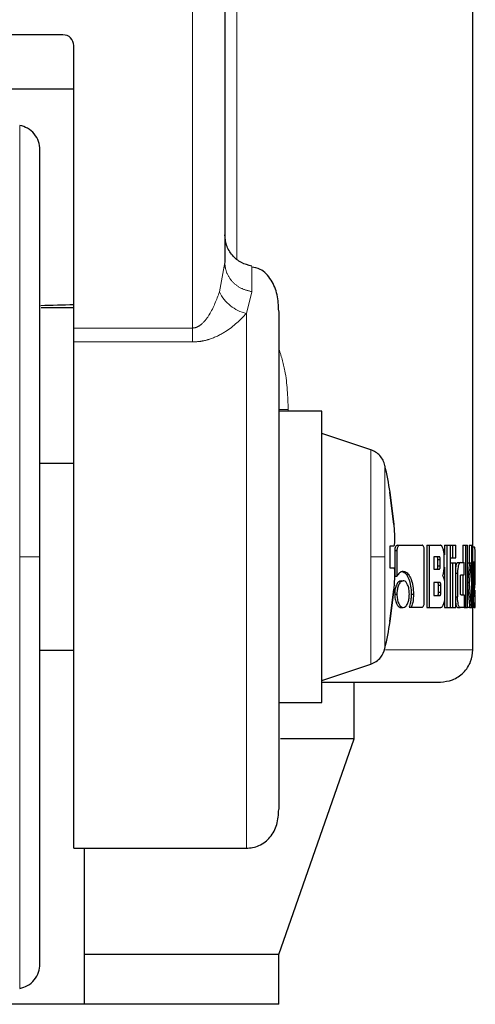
# Model space of a CAD drawing. Header units: millimetres. Extents: x 22 to 263, y 70 to 159.
# Tile 65 of 74: x 233.346 to 234.078, y 70.224 to 71.807. Entities that reach past the tile are written whole.
import ezdxf

# ---------------------------------------------------------------- set-up
doc = ezdxf.new("R2010")
doc.units = ezdxf.units.MM
doc.linetypes.add('PHANTOM', pattern=[12.7, 6.35, -1.27, 1.27, -1.27, 1.27, -1.27])

msp = doc.modelspace()

# ---------------------------------------------------------------- linework, layer by layer
at = {"color": 8, "linetype": 'PHANTOM', "lineweight": 18}
for p, q in [((233.6951, 71.4226), (233.6951, 72.1821)), ((233.6234, 71.3114), (233.6234, 71.9944)), ((233.3456, 71.6374), (233.3456, 70.9433)), ((233.6668, 71.3695), (233.6755, 71.4167)), ((233.7188, 71.3699), (233.7102, 71.3349)), ((233.7102, 71.3349), (233.7102, 70.4748)), ((233.6234, 71.3114), (233.4326, 71.3114)), ((233.4326, 71.2891), (233.6234, 71.2891)), ((233.7776, 71.1803), (233.7622, 71.1803)), ((233.7776, 71.1775), (233.7776, 71.1803)), ((233.9102, 71.1158), (233.9102, 70.9433)), ((233.933, 70.9433), (233.933, 71.0906)), ((233.3456, 70.9433), (233.3456, 70.2491)), ((233.9102, 70.9433), (233.9102, 70.7707)), ((233.933, 70.7959), (233.933, 70.9433)), ((234.0777, 70.9355), (234.0745, 70.9355)), ((234.0745, 70.7941), (233.934, 70.7941))]:
    msp.add_line(p, q, dxfattribs=at)
at = {"color": 7, "linetype": 'Continuous', "lineweight": 25}
for p, q in [((234.0745, 70.9353), (234.0745, 72.1821)), ((233.6755, 71.9783), (233.6755, 71.4167)), ((233.4152, 71.783), (232.7212, 71.783)), ((233.4326, 71.3114), (233.4326, 71.7657)), ((233.3216, 71.6963), (233.4326, 71.6963)), ((233.6762, 71.4089), (233.6753, 71.4111)), ((233.3801, 71.3447), (233.4326, 71.3447)), ((233.4326, 71.2891), (233.4326, 71.3114)), ((233.4326, 70.4748), (233.4326, 71.2891)), ((233.8316, 71.1775), (233.7622, 71.1775)), ((233.8316, 70.9433), (233.8316, 71.1775)), ((233.9102, 71.1158), (233.8316, 71.142)), ((233.4326, 71.0933), (233.3782, 71.0933)), ((233.9411, 71.0474), (233.9414, 71.0474)), ((233.9411, 71.0474), (233.9473, 70.9953)), ((233.9473, 70.9953), (233.9411, 71.0474)), ((233.9473, 70.9606), (233.9411, 70.9606)), ((233.9411, 70.9606), (233.9411, 70.9259)), ((233.9473, 70.9606), (233.9411, 70.9606)), ((233.9489, 70.9535), (233.9489, 70.9122)), ((233.9489, 70.9535), (233.9524, 70.9535)), ((233.9524, 70.9535), (233.9524, 70.9122)), ((233.953, 70.962), (233.9565, 70.962)), ((233.9565, 70.962), (233.993, 70.962)), ((233.9964, 70.8707), (233.9964, 70.9535)), ((234.0006, 70.962), (234.0006, 70.862)), ((234.0006, 70.962), (234.0043, 70.962)), ((234.0043, 70.962), (234.0043, 70.862)), ((234.0043, 70.962), (234.0225, 70.962)), ((234.0287, 70.962), (234.0287, 70.9465)), ((234.0287, 70.962), (234.0325, 70.962)), ((234.0325, 70.962), (234.0325, 70.862)), ((234.0325, 70.962), (234.0383, 70.962)), ((234.0383, 70.862), (234.0383, 70.962)), ((234.0383, 70.962), (234.0417, 70.962)), ((234.0417, 70.962), (234.0469, 70.962)), ((234.0417, 70.962), (234.0417, 70.942)), ((234.0469, 70.942), (234.0469, 70.962)), ((234.0585, 70.962), (234.0585, 70.9341)), ((234.0585, 70.962), (234.0624, 70.962)), ((234.0624, 70.962), (234.0624, 70.862)), ((234.0624, 70.962), (234.0658, 70.962)), ((234.0658, 70.862), (234.0658, 70.962)), ((234.0686, 70.962), (234.0686, 70.934)), ((234.0686, 70.962), (234.0725, 70.962)), ((234.0725, 70.962), (234.0725, 70.862)), ((234.0725, 70.962), (234.0745, 70.962)), ((234.0745, 70.862), (234.0745, 70.962)), ((234.0745, 70.9597), (234.0765, 70.9597)), ((233.8316, 70.709), (233.8316, 70.9433)), ((234.0204, 70.9436), (234.0116, 70.9436)), ((234.0116, 70.9436), (234.0116, 70.9238)), ((234.0183, 70.9288), (234.0183, 70.9386)), ((234.0221, 70.9386), (234.0183, 70.9386)), ((234.0221, 70.9288), (234.0221, 70.9386)), ((234.0284, 70.9315), (234.0284, 70.9435)), ((234.0383, 70.942), (234.0417, 70.942)), ((234.0417, 70.942), (234.0469, 70.942)), ((234.0745, 70.9353), (234.0767, 70.9353)), ((234.0767, 70.9353), (234.078, 70.9353)), ((234.0777, 70.9355), (234.0777, 70.9353)), ((233.9411, 70.9259), (233.9473, 70.9259)), ((234.0116, 70.9238), (234.0204, 70.9238)), ((234.0183, 70.9288), (234.0221, 70.9288)), ((234.0287, 70.9266), (234.0287, 70.902)), ((234.0383, 70.934), (234.0417, 70.934)), ((234.0417, 70.934), (234.0417, 70.862)), ((234.0417, 70.934), (234.0469, 70.934)), ((234.0469, 70.862), (234.0469, 70.934)), ((234.0499, 70.9341), (234.0538, 70.9341)), ((234.0538, 70.9341), (234.0605, 70.9341)), ((234.0605, 70.9145), (234.0605, 70.9341)), ((234.0658, 70.934), (234.0688, 70.934)), ((234.0688, 70.934), (234.0717, 70.934)), ((234.0691, 70.8998), (234.0717, 70.934)), ((234.0778, 70.919), (234.0771, 70.919)), ((233.9489, 70.9122), (233.9524, 70.9122)), ((233.9589, 70.9049), (233.9625, 70.9049)), ((234.0469, 70.9171), (234.0499, 70.9171)), ((234.0499, 70.9171), (234.0499, 70.879)), ((234.0544, 70.887), (234.0544, 70.9095)), ((234.0555, 70.9145), (234.0605, 70.9145)), ((234.0585, 70.9145), (234.0585, 70.8821)), ((234.0745, 70.918), (234.0756, 70.918)), ((234.0756, 70.918), (234.0756, 70.8793)), ((234.0768, 70.914), (234.0768, 70.9032)), ((234.078, 70.9139), (234.0768, 70.9139)), ((234.0768, 70.9032), (234.078, 70.9121)), ((234.078, 70.9121), (234.0768, 70.9121)), ((234.078, 70.9121), (234.078, 70.9139)), ((234.0784, 70.9005), (234.0784, 70.918)), ((233.9473, 70.8912), (233.9411, 70.8392)), ((233.9411, 70.8392), (233.9473, 70.8912)), ((234.0212, 70.9022), (234.0116, 70.9022)), ((234.0116, 70.9022), (234.0116, 70.881)), ((234.0191, 70.886), (234.0191, 70.8972)), ((234.0229, 70.8972), (234.0191, 70.8972)), ((234.0229, 70.886), (234.0229, 70.8972)), ((234.0291, 70.8947), (234.0291, 70.8805)), ((234.0658, 70.8998), (234.0661, 70.8998)), ((234.0722, 70.862), (234.0691, 70.8998)), ((234.0768, 70.8852), (234.0784, 70.9005)), ((234.0777, 70.8896), (234.0777, 70.8832)), ((233.9488, 70.8834), (233.9523, 70.8834)), ((233.9754, 70.8836), (233.979, 70.8836)), ((234.0116, 70.881), (234.0212, 70.881)), ((234.0229, 70.886), (234.0191, 70.886)), ((234.0287, 70.8745), (234.0287, 70.862)), ((234.0469, 70.879), (234.0499, 70.879)), ((234.0555, 70.8821), (234.0605, 70.8821)), ((234.0605, 70.8821), (234.0605, 70.862)), ((234.0745, 70.8793), (234.0756, 70.8793)), ((234.077, 70.8824), (234.0784, 70.8824)), ((234.0784, 70.862), (234.0784, 70.8824)), ((233.9589, 70.862), (233.9625, 70.862)), ((233.9719, 70.8623), (233.9755, 70.8623)), ((233.9755, 70.8623), (233.993, 70.8623)), ((234.0006, 70.862), (234.0043, 70.862)), ((234.0043, 70.862), (234.0231, 70.862)), ((234.0287, 70.862), (234.0325, 70.862)), ((234.0325, 70.862), (234.0383, 70.862)), ((234.0383, 70.862), (234.0417, 70.862)), ((234.0417, 70.862), (234.0469, 70.862)), ((234.0499, 70.862), (234.0538, 70.862)), ((234.0605, 70.862), (234.0538, 70.862)), ((234.0605, 70.862), (234.0624, 70.862)), ((234.0624, 70.862), (234.0658, 70.862)), ((234.0693, 70.862), (234.0658, 70.862)), ((234.0693, 70.862), (234.0722, 70.862)), ((234.0722, 70.862), (234.0725, 70.862)), ((234.0725, 70.862), (234.0745, 70.862)), ((234.0745, 70.7941), (234.0745, 70.862)), ((234.0767, 70.862), (234.0745, 70.862)), ((234.0767, 70.862), (234.0784, 70.862)), ((233.9414, 70.8392), (233.9411, 70.8392)), ((233.3782, 70.7933), (233.4326, 70.7933)), ((233.8316, 70.7445), (233.9102, 70.7707)), ((233.8837, 70.6507), (233.8837, 70.742)), ((233.7622, 70.709), (233.8316, 70.709)), ((233.7622, 70.3037), (233.8837, 70.6507)), ((233.8837, 70.6507), (233.7651, 70.6507)), ((233.4326, 70.4748), (233.7102, 70.4748)), ((233.4499, 70.3037), (233.4499, 70.4748)), ((233.7622, 70.3037), (233.4499, 70.3037)), ((233.4499, 70.2237), (233.4499, 70.3037)), ((233.7622, 70.2237), (233.7622, 70.3037)), ((233.4499, 70.2237), (233.2764, 70.2237)), ((233.7622, 70.2237), (233.4499, 70.2237))]:
    msp.add_line(p, q, dxfattribs=at)
for centre, radius, start, end in [((233.4152, 71.7657), 0.0174, 0, 90), ((233.2871, 70.9433), 0.6625, 9.0401, 12.8479), ((233.2871, 70.9433), 0.6625, 347.1521, 350.9599)]:
    msp.add_arc(centre, radius, start, end, dxfattribs=at)
at = {"color": 8, "linetype": 'PHANTOM', "lineweight": 18}
msp.add_arc((233.7251, 71.3981), 0.0649, 206.1093, 256.6995, dxfattribs=at)
at = {"color": 7, "linetype": 'Continuous', "lineweight": 25}
msp.add_ellipse((233.0682, 71.3994), major_axis=(0.8294, 0), ratio=0.067037, start_param=5.097181, end_param=5.167242, dxfattribs=at)
for points, knots in [([(233.3782, 71.5981), (233.3778, 71.6026), (233.3769, 71.6118), (233.3696, 71.6241), (233.3588, 71.6335), (233.3499, 71.6361), (233.3456, 71.6374)], [0, 0, 0, 0, 0.242356, 0.500001, 0.757664, 1, 1, 1, 1]), ([(233.3782, 70.9433), (233.3782, 70.9626), (233.3782, 71.0027), (233.3782, 71.0641), (233.3782, 71.1293), (233.3782, 71.1977), (233.3782, 71.2683), (233.3782, 71.3325), (233.3782, 71.3893), (233.3782, 71.4383), (233.3782, 71.4832), (233.3782, 71.5227), (233.3782, 71.5553), (233.3782, 71.5795), (233.3782, 71.5951), (233.3782, 71.5971), (233.3782, 71.5981)], [0, 0, 0, 0, 0.056514, 0.116768, 0.180699, 0.251725, 0.328022, 0.409681, 0.474925, 0.543225, 0.614383, 0.68811, 0.76403, 0.841682, 0.920534, 1, 1, 1, 1]), ([(233.7188, 71.411), (233.7131, 71.4126), (233.7014, 71.4157), (233.6869, 71.4279), (233.6772, 71.444), (233.676, 71.4557), (233.6755, 71.4615)], [0, 0, 0, 0, 0.241921, 0.498168, 0.755325, 1, 1, 1, 1]), ([(233.7622, 71.3388), (233.7618, 71.3476), (233.7611, 71.3651), (233.7514, 71.3892), (233.7361, 71.4062), (233.7233, 71.4086), (233.7186, 71.4095)], [0, 0, 0, 0, 0.2830564, 0.5640784, 0.839295, 1, 1, 1, 1]), ([(233.7622, 71.3382), (233.7622, 71.3377), (233.7622, 71.331), (233.7622, 71.3054), (233.7622, 71.2623), (233.7622, 71.2092), (233.7622, 71.1513), (233.7622, 71.0915), (233.7622, 71.0326), (233.7622, 70.9766), (233.7622, 70.9232), (233.7622, 70.8701), (233.7622, 70.8151), (233.7622, 70.7582), (233.7622, 70.7013), (233.7622, 70.6476), (233.7622, 70.5997), (233.7622, 70.5628), (233.7622, 70.5419), (233.7622, 70.538), (233.7622, 70.5376)], [0, 0, 0, 0, 0.006813, 0.078905, 0.149595, 0.217781, 0.282593, 0.34343, 0.399957, 0.452071, 0.499845, 0.547589, 0.599673, 0.656171, 0.716978, 0.781765, 0.849932, 0.920608, 0.992694, 1, 1, 1, 1]), ([(233.933, 71.0906), (233.9322, 71.0934), (233.9304, 71.0991), (233.9251, 71.1064), (233.9183, 71.1124), (233.9129, 71.1147), (233.9102, 71.1158)], [0, 0, 0, 0, 0.245851, 0.500011, 0.754172, 1, 1, 1, 1]), ([(233.9473, 70.9953), (233.9476, 70.9914), (233.9482, 70.9837), (233.9485, 70.9733), (233.9484, 70.9654), (233.948, 70.9612), (233.9475, 70.9608), (233.9473, 70.9606)], [0, 0, 0, 0, 0.2141783, 0.4283888, 0.6418684, 0.8550501, 1, 1, 1, 1]), ([(233.953, 70.962), (233.9524, 70.9619), (233.9513, 70.9616), (233.95, 70.9595), (233.9491, 70.9571), (233.9489, 70.9549), (233.9489, 70.9537), (233.9489, 70.9535)], [0, 0, 0, 0, 0.270837, 0.516569, 0.734673, 0.950516, 1, 1, 1, 1]), ([(233.9565, 70.962), (233.956, 70.9619), (233.9549, 70.9617), (233.9537, 70.9599), (233.9528, 70.9575), (233.9524, 70.9553), (233.9524, 70.9539), (233.9524, 70.9535)], [0, 0, 0, 0, 0.237855, 0.478387, 0.691193, 0.914869, 1, 1, 1, 1]), ([(233.9964, 70.9535), (233.9964, 70.9546), (233.9963, 70.9567), (233.9956, 70.9592), (233.9947, 70.961), (233.9938, 70.9619), (233.9932, 70.962), (233.993, 70.962)], [0, 0, 0, 0, 0.231932, 0.466728, 0.674329, 0.86685, 1, 1, 1, 1]), ([(234.0284, 70.9435), (234.0284, 70.9455), (234.0282, 70.9496), (234.027, 70.9553), (234.0255, 70.9597), (234.0238, 70.9618), (234.0228, 70.962), (234.0225, 70.962)], [0, 0, 0, 0, 0.2112102, 0.4178312, 0.6975771, 0.899549, 1, 1, 1, 1]), ([(234.0765, 70.9597), (234.0766, 70.9596), (234.077, 70.9594), (234.0773, 70.9575), (234.0775, 70.9538), (234.0777, 70.9487), (234.0777, 70.9424), (234.0777, 70.9376), (234.0777, 70.9355)], [0, 0, 0, 0, 0.202633, 0.407262, 0.523054, 0.638652, 0.845682, 1, 1, 1, 1]), ([(233.3782, 70.2885), (233.3782, 70.2894), (233.3782, 70.2914), (233.3782, 70.307), (233.3782, 70.3312), (233.3782, 70.3638), (233.3782, 70.4033), (233.3782, 70.4483), (233.3782, 70.4973), (233.3782, 70.554), (233.3782, 70.6182), (233.3782, 70.6889), (233.3782, 70.7676), (233.3782, 70.8523), (233.3782, 70.9142), (233.3782, 70.9433)], [0, 0, 0, 0, 0.079473, 0.158332, 0.23599, 0.311916, 0.38565, 0.456814, 0.52512, 0.590369, 0.672045, 0.748349, 0.819371, 0.915252, 1, 1, 1, 1]), ([(234.0183, 70.9386), (234.0183, 70.9394), (234.0182, 70.9407), (234.018, 70.9422), (234.0176, 70.9431), (234.0171, 70.9435), (234.0168, 70.9436), (234.0166, 70.9436)], [0, 0, 0, 0, 0.316343, 0.470169, 0.625023, 0.841265, 1, 1, 1, 1]), ([(234.0221, 70.9386), (234.0221, 70.9394), (234.022, 70.9407), (234.0217, 70.9422), (234.0213, 70.9431), (234.0209, 70.9435), (234.0205, 70.9436), (234.0204, 70.9436)], [0, 0, 0, 0, 0.314544, 0.468283, 0.623021, 0.839809, 1, 1, 1, 1]), ([(234.0767, 70.9353), (234.0766, 70.9351), (234.0763, 70.9347), (234.0759, 70.9309), (234.0757, 70.926), (234.0756, 70.9214), (234.0756, 70.9187), (234.0756, 70.918)], [0, 0, 0, 0, 0.2428615, 0.4871898, 0.7015233, 0.9199408, 1, 1, 1, 1]), ([(234.0784, 70.918), (234.0784, 70.9202), (234.0784, 70.9247), (234.0783, 70.93), (234.0782, 70.9338), (234.0781, 70.9352), (234.078, 70.9353), (234.078, 70.9353)], [0, 0, 0, 0, 0.2427859, 0.4869914, 0.7008762, 0.920409, 1, 1, 1, 1]), ([(233.9473, 70.9259), (233.9476, 70.9255), (233.9482, 70.9248), (233.9485, 70.9188), (233.9484, 70.9101), (233.948, 70.9003), (233.9475, 70.8938), (233.9473, 70.8912)], [0, 0, 0, 0, 0.21418, 0.42839, 0.641871, 0.855043, 1, 1, 1, 1]), ([(233.9625, 70.92), (233.9613, 70.9198), (233.9584, 70.9194), (233.9549, 70.9164), (233.953, 70.9132), (233.9524, 70.9122)], [0, 0, 0, 0, 0.3503343, 0.7925291, 1, 1, 1, 1]), ([(233.959, 70.92), (233.9602, 70.9198), (233.9632, 70.9195), (233.9677, 70.9155), (233.9718, 70.9076), (233.9748, 70.8967), (233.9752, 70.888), (233.9754, 70.8836)], [0, 0, 0, 0, 0.14055, 0.342311, 0.543206, 0.771878, 1, 1, 1, 1]), ([(233.9625, 70.92), (233.9638, 70.9198), (233.9668, 70.9195), (233.9713, 70.9154), (233.9754, 70.9075), (233.9785, 70.8966), (233.9788, 70.8879), (233.979, 70.8836)], [0, 0, 0, 0, 0.141643, 0.344204, 0.545925, 0.775192, 1, 1, 1, 1]), ([(234.0166, 70.9238), (234.0169, 70.9239), (234.0173, 70.9239), (234.0178, 70.9248), (234.0181, 70.9259), (234.0183, 70.9273), (234.0183, 70.9283), (234.0183, 70.9288)], [0, 0, 0, 0, 0.305867, 0.462993, 0.621151, 0.820757, 1, 1, 1, 1]), ([(234.0204, 70.9238), (234.0206, 70.9238), (234.021, 70.9239), (234.0215, 70.9246), (234.0219, 70.9257), (234.022, 70.9272), (234.0221, 70.9283), (234.0221, 70.9288)], [0, 0, 0, 0, 0.272577, 0.436154, 0.601272, 0.79251, 1, 1, 1, 1]), ([(234.0256, 70.9132), (234.026, 70.9137), (234.0268, 70.9147), (234.0276, 70.9178), (234.0283, 70.9234), (234.0284, 70.9282), (234.0284, 70.9315)], [0, 0, 0, 0, 0.186514, 0.343296, 0.548846, 1, 1, 1, 1]), ([(234.0499, 70.9341), (234.0494, 70.9338), (234.0484, 70.9334), (234.0474, 70.9304), (234.047, 70.9279), (234.0469, 70.9273)], [0, 0, 0, 0, 0.419106, 0.841414, 1, 1, 1, 1]), ([(234.0538, 70.9341), (234.0533, 70.9338), (234.0523, 70.9334), (234.0511, 70.9296), (234.0502, 70.9247), (234.0499, 70.9203), (234.0499, 70.9177), (234.0499, 70.9171)], [0, 0, 0, 0, 0.24615, 0.494077, 0.706472, 0.932692, 1, 1, 1, 1]), ([(234.0688, 70.934), (234.0686, 70.9317), (234.0684, 70.9292), (234.0682, 70.9264), (234.0681, 70.9258), (234.0681, 70.9251), (234.068, 70.9245), (234.068, 70.9239), (234.068, 70.9235), (234.0679, 70.9229), (234.0679, 70.9223), (234.0678, 70.9218), (234.0678, 70.9213), (234.0677, 70.9209), (234.0677, 70.9205), (234.0677, 70.92), (234.0676, 70.9194), (234.0675, 70.9184), (234.0672, 70.9152), (234.0669, 70.9111), (234.0665, 70.9071), (234.0664, 70.905), (234.0662, 70.9029), (234.0661, 70.9012), (234.0661, 70.8998)], [0, 0, 0, 0, 0.207022, 0.2199554, 0.2458373, 0.2587674, 0.2846504, 0.2975838, 0.3105291, 0.3234636, 0.3493433, 0.3622886, 0.3752186, 0.3881651, 0.4010951, 0.4140416, 0.4269695, 0.4528512, 0.5046014, 0.7116252, 0.8151281, 0.8668898, 0.8927697, 1, 1, 1, 1]), ([(234.0771, 70.919), (234.0771, 70.9189), (234.077, 70.9188), (234.0769, 70.9176), (234.0768, 70.9161), (234.0768, 70.9148), (234.0768, 70.9141), (234.0768, 70.914)], [0, 0, 0, 0, 0.2720982, 0.5193238, 0.7554329, 0.9650763, 1, 1, 1, 1]), ([(234.078, 70.9139), (234.078, 70.9147), (234.078, 70.9159), (234.078, 70.9174), (234.0779, 70.9183), (234.0779, 70.9189), (234.0779, 70.919), (234.0778, 70.919)], [0, 0, 0, 0, 0.273306, 0.436243, 0.600503, 0.749587, 1, 1, 1, 1]), ([(233.9589, 70.9049), (233.9577, 70.9047), (233.9551, 70.9041), (233.952, 70.8995), (233.9497, 70.8935), (233.9488, 70.8878), (233.9488, 70.8844), (233.9488, 70.8834)], [0, 0, 0, 0, 0.241018, 0.484121, 0.693271, 0.917409, 1, 1, 1, 1]), ([(233.9625, 70.9049), (233.9612, 70.9046), (233.9586, 70.9041), (233.9554, 70.8994), (233.9532, 70.8934), (233.9523, 70.8877), (233.9523, 70.8843), (233.9523, 70.8834)], [0, 0, 0, 0, 0.2430155, 0.4881189, 0.6981785, 0.9211078, 1, 1, 1, 1]), ([(233.9723, 70.8834), (233.9722, 70.8862), (233.9719, 70.8917), (233.9698, 70.8984), (233.9671, 70.9031), (233.9644, 70.9048), (233.9629, 70.9049), (233.9625, 70.9049)], [0, 0, 0, 0, 0.243046, 0.488091, 0.700029, 0.923096, 1, 1, 1, 1]), ([(234.0256, 70.9132), (234.026, 70.9128), (234.0269, 70.9119), (234.028, 70.9084), (234.0288, 70.9026), (234.029, 70.8977), (234.0291, 70.8947)], [0, 0, 0, 0, 0.175771, 0.369307, 0.612788, 1, 1, 1, 1]), ([(234.0544, 70.9095), (234.0545, 70.9102), (234.0545, 70.9114), (234.0546, 70.9128), (234.0548, 70.9138), (234.0552, 70.9144), (234.0554, 70.9145), (234.0555, 70.9145)], [0, 0, 0, 0, 0.2492802, 0.4120885, 0.5764168, 0.7640142, 1, 1, 1, 1]), ([(234.0191, 70.8972), (234.0191, 70.8981), (234.0191, 70.8994), (234.0188, 70.9009), (234.0184, 70.9017), (234.0179, 70.9021), (234.0176, 70.9022), (234.0175, 70.9022)], [0, 0, 0, 0, 0.322754, 0.475881, 0.630184, 0.845214, 1, 1, 1, 1]), ([(234.0229, 70.8972), (234.0229, 70.8981), (234.0228, 70.8994), (234.0225, 70.9009), (234.0222, 70.9017), (234.0217, 70.9021), (234.0214, 70.9022), (234.0212, 70.9022)], [0, 0, 0, 0, 0.320914, 0.474037, 0.628207, 0.84363, 1, 1, 1, 1]), ([(234.0661, 70.8998), (234.0661, 70.8989), (234.0661, 70.8971), (234.0666, 70.8922), (234.067, 70.8881), (234.0673, 70.8846), (234.0674, 70.8841), (234.0674, 70.8836), (234.0675, 70.8829), (234.0677, 70.8808), (234.0679, 70.8784), (234.0681, 70.8761), (234.0683, 70.8745), (234.0684, 70.8729), (234.0686, 70.8702), (234.0689, 70.8667), (234.0692, 70.8636), (234.0693, 70.862)], [0, 0, 0, 0, 0.061753, 0.125048, 0.377857, 0.39365, 0.409436, 0.417322, 0.433118, 0.464683, 0.590984, 0.622559, 0.654136, 0.717281, 0.748848, 0.875149, 1, 1, 1, 1]), ([(233.9488, 70.8834), (233.9489, 70.8807), (233.9491, 70.8752), (233.9514, 70.8686), (233.9542, 70.8639), (233.9569, 70.8622), (233.9585, 70.862), (233.9589, 70.862)], [0, 0, 0, 0, 0.241042, 0.484241, 0.693506, 0.913041, 1, 1, 1, 1]), ([(233.9523, 70.8834), (233.9524, 70.8807), (233.9527, 70.8752), (233.9549, 70.8685), (233.9578, 70.8639), (233.9605, 70.8621), (233.962, 70.862), (233.9625, 70.862)], [0, 0, 0, 0, 0.243079, 0.488316, 0.697737, 0.916589, 1, 1, 1, 1]), ([(233.9625, 70.862), (233.9638, 70.8623), (233.9663, 70.8628), (233.9694, 70.8675), (233.9715, 70.8735), (233.9722, 70.8792), (233.9723, 70.8825), (233.9723, 70.8834)], [0, 0, 0, 0, 0.2429311, 0.4880232, 0.70103, 0.9191415, 1, 1, 1, 1]), ([(233.9754, 70.8836), (233.9753, 70.8809), (233.9751, 70.8763), (233.974, 70.869), (233.9727, 70.8648), (233.9719, 70.8623)], [0, 0, 0, 0, 0.347838, 0.596145, 1, 1, 1, 1]), ([(233.979, 70.8836), (233.9789, 70.8809), (233.9787, 70.8743), (233.9772, 70.8671), (233.9758, 70.8631), (233.9755, 70.8623)], [0, 0, 0, 0, 0.351404, 0.853995, 1, 1, 1, 1]), ([(234.0175, 70.881), (234.0177, 70.881), (234.0181, 70.8811), (234.0186, 70.8818), (234.0189, 70.8829), (234.0191, 70.8844), (234.0191, 70.8855), (234.0191, 70.886)], [0, 0, 0, 0, 0.271725, 0.432023, 0.593901, 0.793185, 1, 1, 1, 1]), ([(234.0212, 70.881), (234.0215, 70.881), (234.0219, 70.8811), (234.0224, 70.8818), (234.0227, 70.8829), (234.0229, 70.8844), (234.0229, 70.8855), (234.0229, 70.886)], [0, 0, 0, 0, 0.266606, 0.42902, 0.593041, 0.79049, 1, 1, 1, 1]), ([(234.0291, 70.8805), (234.029, 70.8784), (234.0288, 70.8744), (234.0277, 70.8687), (234.0261, 70.8642), (234.0244, 70.8622), (234.0234, 70.862), (234.0231, 70.862)], [0, 0, 0, 0, 0.212317, 0.418127, 0.699504, 0.905972, 1, 1, 1, 1]), ([(234.0538, 70.862), (234.0533, 70.8622), (234.0523, 70.8627), (234.051, 70.8667), (234.0502, 70.8718), (234.0499, 70.8761), (234.0499, 70.8785), (234.0499, 70.879)], [0, 0, 0, 0, 0.254599, 0.510683, 0.728418, 0.945244, 1, 1, 1, 1]), ([(234.0555, 70.8821), (234.0554, 70.8821), (234.0551, 70.8822), (234.0547, 70.8831), (234.0546, 70.8842), (234.0545, 70.8856), (234.0545, 70.8866), (234.0544, 70.887)], [0, 0, 0, 0, 0.324267, 0.475667, 0.626729, 0.831175, 1, 1, 1, 1]), ([(234.0767, 70.862), (234.0766, 70.8622), (234.0763, 70.8627), (234.0759, 70.8665), (234.0757, 70.8715), (234.0756, 70.876), (234.0756, 70.8786), (234.0756, 70.8793)], [0, 0, 0, 0, 0.246551, 0.494884, 0.706887, 0.924834, 1, 1, 1, 1]), ([(234.077, 70.8824), (234.077, 70.8824), (234.0769, 70.8824), (234.0769, 70.8828), (234.0768, 70.8831), (234.0768, 70.8839), (234.0768, 70.8846), (234.0768, 70.8852)], [0, 0, 0, 0, 0.334833, 0.463227, 0.562579, 0.662347, 1, 1, 1, 1]), ([(233.993, 70.8623), (233.9934, 70.8624), (233.9943, 70.8626), (233.9953, 70.8644), (233.9961, 70.8667), (233.9964, 70.869), (233.9964, 70.8704), (233.9964, 70.8707)], [0, 0, 0, 0, 0.237262, 0.47746, 0.692849, 0.918186, 1, 1, 1, 1]), ([(234.0469, 70.8689), (234.047, 70.8682), (234.0474, 70.8658), (234.0483, 70.8632), (234.0493, 70.8621), (234.0498, 70.862), (234.0499, 70.862)], [0, 0, 0, 0, 0.174154, 0.543777, 0.911645, 1, 1, 1, 1]), ([(233.9102, 70.7707), (233.9132, 70.772), (233.9193, 70.7747), (233.9282, 70.7829), (233.9312, 70.791), (233.933, 70.7959)], [0, 0, 0, 0, 0.276681, 0.562561, 1, 1, 1, 1]), ([(234.0225, 70.742), (234.029, 70.7427), (234.0391, 70.7438), (234.0512, 70.7503), (234.0596, 70.757), (234.0663, 70.7654), (234.0728, 70.7775), (234.0738, 70.7875), (234.0745, 70.7941)], [0, 0, 0, 0, 0.239822, 0.368824, 0.500508, 0.632108, 0.76091, 1, 1, 1, 1]), ([(233.8318, 70.742), (233.8341, 70.742), (233.8622, 70.742), (233.9051, 70.742), (233.958, 70.742), (233.9949, 70.742), (234.0182, 70.742), (234.0211, 70.742), (234.0225, 70.742)], [0, 0, 0, 0, 0.017445, 0.214358, 0.412627, 0.610641, 0.806837, 1, 1, 1, 1]), ([(233.7102, 70.4748), (233.7136, 70.475), (233.721, 70.4755), (233.7353, 70.4804), (233.7506, 70.4927), (233.7609, 70.5139), (233.7618, 70.5289), (233.7622, 70.5369)], [0, 0, 0, 0, 0.086447, 0.18446, 0.414331, 0.687432, 1, 1, 1, 1]), ([(233.3456, 70.2491), (233.3499, 70.2504), (233.3588, 70.253), (233.3696, 70.2624), (233.3769, 70.2747), (233.3778, 70.284), (233.3782, 70.2885)], [0, 0, 0, 0, 0.242335, 0.499997, 0.757644, 1, 1, 1, 1])]:
    msp.add_open_spline(points, degree=3, knots=knots, dxfattribs=at)
at = {"color": 8, "linetype": 'PHANTOM', "lineweight": 18}
for points, knots in [([(233.6755, 71.4167), (233.676, 71.4114), (233.6773, 71.4003), (233.687, 71.3855), (233.7013, 71.3743), (233.7131, 71.3714), (233.7188, 71.3699)], [0, 0, 0, 0, 0.242154, 0.500016, 0.757874, 1, 1, 1, 1]), ([(233.7188, 71.4104), (233.7188, 71.4105), (233.7188, 71.411), (233.7188, 71.405), (233.7188, 71.3923), (233.7188, 71.3774), (233.7188, 71.3699)], [0, 0, 0, 0, 0.046082, 0.362052, 0.680866, 1, 1, 1, 1]), ([(233.6234, 71.3114), (233.6247, 71.3115), (233.6275, 71.3117), (233.6329, 71.3137), (233.6419, 71.3202), (233.6557, 71.3394), (233.6623, 71.3572), (233.6668, 71.3695)], [0, 0, 0, 0, 0.044601, 0.092458, 0.197669, 0.444532, 1, 1, 1, 1]), ([(233.6234, 71.2891), (233.6283, 71.2893), (233.6384, 71.2898), (233.6572, 71.295), (233.6856, 71.3094), (233.7003, 71.3247), (233.7102, 71.3349)], [0, 0, 0, 0, 0.122512, 0.251548, 0.502021, 1, 1, 1, 1]), ([(233.6234, 71.2891), (233.6234, 71.2923), (233.6234, 71.2988), (233.6234, 71.3072), (233.6234, 71.3114)], [0, 0, 0, 0, 0.500009, 1, 1, 1, 1]), ([(233.7622, 71.2797), (233.7659, 71.2674), (233.7755, 71.2358), (233.7768, 71.2013), (233.7776, 71.1803)], [0, 0, 0, 0, 0.388063, 1, 1, 1, 1]), ([(233.3456, 70.9433), (233.3504, 70.9433), (233.3604, 70.9433), (233.371, 70.9433), (233.3772, 70.9433), (233.3779, 70.9433), (233.3782, 70.9433)], [0, 0, 0, 0, 0.272469, 0.5618655, 0.7875351, 1, 1, 1, 1]), ([(233.933, 70.9433), (233.932, 70.9433), (233.93, 70.9433), (233.9226, 70.9433), (233.9149, 70.9433), (233.9102, 70.9433)], [0, 0, 0, 0, 0.276687, 0.562562, 1, 1, 1, 1])]:
    msp.add_open_spline(points, degree=3, knots=knots, dxfattribs=at)

doc.saveas('drawing.dxf')
